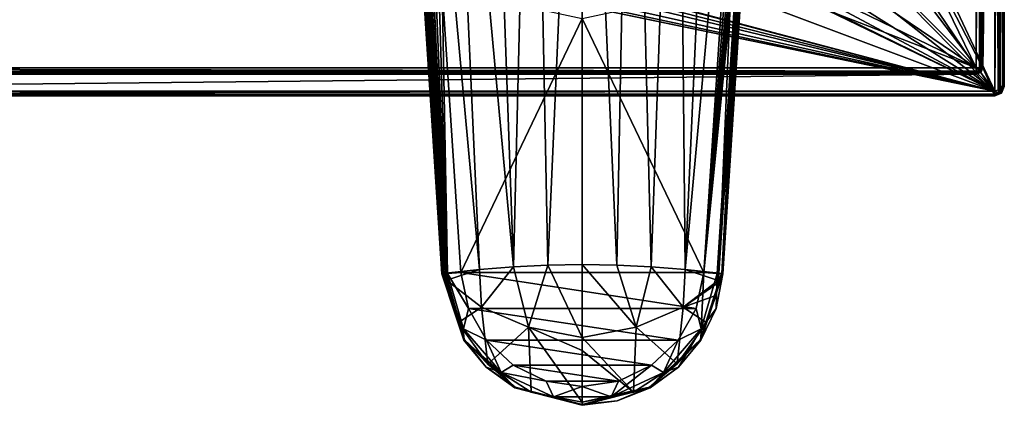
# Model space of a CAD drawing. Header units: millimetres. Extents: x -110 to 100, y -43 to 80.
# Tile 234 of 256: x -6 to 100, y -43 to -2. Entities that reach past the tile are written whole.
import ezdxf

# ---------------------------------------------------------------- set-up
doc = ezdxf.new("R2010")
doc.units = ezdxf.units.MM
doc.header["$LTSCALE"] = 65.185185
for name, color, linetype in [('327', 7, 'CONTINUOUS'), ('328', 7, 'CONTINUOUS'), ('330', 7, 'CONTINUOUS'), ('331', 7, 'CONTINUOUS'), ('337', 7, 'CONTINUOUS'), ('339', 7, 'CONTINUOUS'), ('340', 7, 'CONTINUOUS'), ('342', 7, 'CONTINUOUS'), ('346', 7, 'CONTINUOUS'), ('352', 7, 'CONTINUOUS'), ('353', 7, 'CONTINUOUS'), ('355', 7, 'CONTINUOUS'), ('360', 7, 'CONTINUOUS'), ('361', 7, 'CONTINUOUS'), ('362', 7, 'CONTINUOUS'), ('391', 7, 'CONTINUOUS'), ('392', 7, 'CONTINUOUS'), ('393', 7, 'CONTINUOUS'), ('401', 7, 'CONTINUOUS'), ('402', 7, 'CONTINUOUS'), ('403', 7, 'CONTINUOUS'), ('6033', 7, 'CONTINUOUS'), ('6034', 7, 'CONTINUOUS'), ('6035', 7, 'CONTINUOUS'), ('6036', 7, 'CONTINUOUS'), ('6037', 7, 'CONTINUOUS'), ('6038', 7, 'CONTINUOUS'), ('6039', 7, 'CONTINUOUS'), ('6040', 7, 'CONTINUOUS'), ('6041', 7, 'CONTINUOUS'), ('6042', 7, 'CONTINUOUS'), ('6051', 7, 'CONTINUOUS'), ('6052', 7, 'CONTINUOUS'), ('6053', 7, 'CONTINUOUS'), ('6054', 7, 'CONTINUOUS'), ('6055', 7, 'CONTINUOUS'), ('6056', 7, 'CONTINUOUS')]:
    doc.layers.add(name, color=color, linetype=linetype)

msp = doc.modelspace()

# ---------------------------------------------------------------- linework, layer by layer
at = {"layer": '327', "linetype": 'CONTINUOUS'}
for points in [[(98.5, 79.3, 80.05), (98.5, -10.3, 80.05), (97.2, -7.5, 80.05), (98.5, 79.3, 80.05)], [(97.2, 76.5, 80.05), (98.5, 79.3, 80.05), (97.2, -7.5, 80.05), (97.2, 76.5, 80.05)], [(99.07, 79.07, 80.05), (98.5, -10.3, 80.05), (98.5, 79.3, 80.05), (99.07, 79.07, 80.05)], [(99.07, -10.07, 80.05), (98.5, -10.3, 80.05), (99.07, 79.07, 80.05), (99.07, -10.07, 80.05)], [(99.3, 78.5, 80.05), (99.07, -10.07, 80.05), (99.07, 79.07, 80.05), (99.3, 78.5, 80.05)], [(99.3, -9.5, 80.05), (99.07, -10.07, 80.05), (99.3, 78.5, 80.05), (99.3, -9.5, 80.05)], [(98.5, -10.3, 80.05), (-109.5, -10.3, 80.05), (96.5, -8.2, 80.05), (98.5, -10.3, 80.05)], [(96.5, -8.2, 80.05), (-109.5, -10.3, 80.05), (-107.5, -8.2, 80.05), (96.5, -8.2, 80.05)], [(96.99, -7.99, 80.05), (98.5, -10.3, 80.05), (96.5, -8.2, 80.05), (96.99, -7.99, 80.05)], [(97.2, -7.5, 80.05), (98.5, -10.3, 80.05), (96.99, -7.99, 80.05), (97.2, -7.5, 80.05)]]:
    msp.add_3dface(points, dxfattribs=at)
at = {"layer": '328', "linetype": 'CONTINUOUS'}
for points in [[(98.5, -10, 87.05), (98.5, 79, 87.05), (72.65, 44.96, 87.05), (98.5, -10, 87.05)], [(98.5, 79, 87.05), (98.5, -10, 87.05), (98.85, -9.85, 87.05), (98.5, 79, 87.05)], [(98.85, 78.85, 87.05), (98.5, 79, 87.05), (98.85, -9.85, 87.05), (98.85, 78.85, 87.05)], [(99, 78.5, 87.05), (98.85, 78.85, 87.05), (99, -9.5, 87.05), (99, 78.5, 87.05)], [(99, -9.5, 87.05), (98.85, 78.85, 87.05), (98.85, -9.85, 87.05), (99, -9.5, 87.05)], [(75.45, 34.5, 87.05), (98.5, -10, 87.05), (72.65, 44.96, 87.05), (75.45, 34.5, 87.05)], [(98.5, -10, 87.05), (44.02, 16.36, 87.05), (-45.5, 44, 87.05), (98.5, -10, 87.05)], [(-45.5, 28.13, 87.05), (98.5, -10, 87.05), (-45.5, 44, 87.05), (-45.5, 28.13, 87.05)], [(72.65, 24.04, 87.05), (98.5, -10, 87.05), (75.45, 34.5, 87.05), (72.65, 24.04, 87.05)], [(-109.5, -10, 87.05), (98.5, -10, 87.05), (-85.26, 28.03, 87.05), (-109.5, -10, 87.05)], [(98.5, -10, 87.05), (-85, 28, 87.05), (-85.26, 28.03, 87.05), (98.5, -10, 87.05)], [(-85, 28, 87.05), (98.5, -10, 87.05), (-65.5, 25, 87.05), (-85, 28, 87.05)], [(-61.51, 25.93, 87.05), (98.5, -10, 87.05), (-57.2, 27.48, 87.05), (-61.51, 25.93, 87.05)], [(-57.2, 27.48, 87.05), (98.5, -10, 87.05), (-52.65, 28, 87.05), (-57.2, 27.48, 87.05)], [(-52.65, 28, 87.05), (98.5, -10, 87.05), (-46, 28, 87.05), (-52.65, 28, 87.05)], [(-46, 28, 87.05), (98.5, -10, 87.05), (-45.74, 28.03, 87.05), (-46, 28, 87.05)], [(-45.74, 28.03, 87.05), (98.5, -10, 87.05), (-45.5, 28.13, 87.05), (-45.74, 28.03, 87.05)], [(-65.5, 25, 87.05), (98.5, -10, 87.05), (-61.51, 25.93, 87.05), (-65.5, 25, 87.05)], [(69.32, 19.69, 87.05), (98.5, -10, 87.05), (72.65, 24.04, 87.05), (69.32, 19.69, 87.05)], [(64.98, 16.36, 87.05), (98.5, -10, 87.05), (69.32, 19.69, 87.05), (64.98, 16.36, 87.05)], [(44.02, 16.36, 87.05), (98.5, -10, 87.05), (49.07, 14.26, 87.05), (44.02, 16.36, 87.05)], [(59.93, 14.26, 87.05), (98.5, -10, 87.05), (64.98, 16.36, 87.05), (59.93, 14.26, 87.05)], [(49.07, 14.26, 87.05), (98.5, -10, 87.05), (54.5, 13.55, 87.05), (49.07, 14.26, 87.05)], [(54.5, 13.55, 87.05), (98.5, -10, 87.05), (59.93, 14.26, 87.05), (54.5, 13.55, 87.05)]]:
    msp.add_3dface(points, dxfattribs=at)
at = {"layer": '330', "linetype": 'CONTINUOUS'}
for points in [[(-109.5, -10.5, 80.25), (98.5, -10.5, 80.25), (-109.5, -10.5, 86.55), (-109.5, -10.5, 80.25)], [(-109.5, -10.5, 86.55), (98.5, -10.5, 80.25), (98.5, -10.5, 86.55), (-109.5, -10.5, 86.55)]]:
    msp.add_3dface(points, dxfattribs=at)
at = {"layer": '331', "linetype": 'CONTINUOUS'}
for points in [[(99.5, -9.5, 80.25), (99.5, 78.5, 80.25), (99.5, -9.5, 86.55), (99.5, -9.5, 80.25)], [(99.5, -9.5, 86.55), (99.5, 78.5, 80.25), (99.5, 78.5, 86.55), (99.5, -9.5, 86.55)]]:
    msp.add_3dface(points, dxfattribs=at)
at = {"layer": '337', "linetype": 'CONTINUOUS'}
for points in [[(96.5, 76.5, 84.55), (96.5, -7.5, 84.55), (79.33, 27.87, 84.55), (96.5, 76.5, 84.55)], [(16.42, 34.52, 84.55), (-107.5, -7.5, 84.55), (16.42, 34.61, 84.55), (16.42, 34.52, 84.55)], [(16.42, 34.61, 84.55), (-107.5, -7.5, 84.55), (-39.78, 16.17, 84.55), (16.42, 34.61, 84.55)], [(16.43, 34.43, 84.55), (-107.5, -7.5, 84.55), (16.42, 34.52, 84.55), (16.43, 34.43, 84.55)], [(16.44, 34.35, 84.55), (-107.5, -7.5, 84.55), (16.43, 34.43, 84.55), (16.44, 34.35, 84.55)], [(16.46, 34.26, 84.55), (-107.5, -7.5, 84.55), (16.44, 34.35, 84.55), (16.46, 34.26, 84.55)], [(16.48, 34.19, 84.55), (-107.5, -7.5, 84.55), (16.46, 34.26, 84.55), (16.48, 34.19, 84.55)], [(16.5, 32.51, 84.55), (-107.5, -7.5, 84.55), (16.48, 34.19, 84.55), (16.5, 32.51, 84.55)], [(16.5, 32.01, 84.55), (-107.5, -7.5, 84.55), (16.5, 32.51, 84.55), (16.5, 32.01, 84.55)], [(16.5, 29.99, 84.55), (-107.5, -7.5, 84.55), (16.5, 32.01, 84.55), (16.5, 29.99, 84.55)], [(16.5, 29.49, 84.55), (-107.5, -7.5, 84.55), (16.5, 29.99, 84.55), (16.5, 29.49, 84.55)], [(16.5, 27.46, 84.55), (-107.5, -7.5, 84.55), (16.5, 29.49, 84.55), (16.5, 27.46, 84.55)], [(-107.5, -7.5, 84.55), (16.5, 27.46, 84.55), (16.5, 26.96, 84.55), (-107.5, -7.5, 84.55)], [(79.33, 27.87, 84.55), (96.5, -7.5, 84.55), (76.77, 21.67, 84.55), (79.33, 27.87, 84.55)], [(16.5, 25.61, 84.55), (-107.5, -7.5, 84.55), (16.5, 26.96, 84.55), (16.5, 25.61, 84.55)], [(16.5, 25.11, 84.55), (-107.5, -7.5, 84.55), (16.5, 25.61, 84.55), (16.5, 25.11, 84.55)], [(16.5, 23.42, 84.55), (-107.5, -7.5, 84.55), (16.5, 25.11, 84.55), (16.5, 23.42, 84.55)], [(16.5, 22.92, 84.55), (-107.5, -7.5, 84.55), (16.5, 23.42, 84.55), (16.5, 22.92, 84.55)], [(20.42, 22.21, 84.55), (-107.5, -7.5, 84.55), (20.42, 22.92, 84.55), (20.42, 22.21, 84.55)], [(20.42, 22.92, 84.55), (-107.5, -7.5, 84.55), (16.5, 22.92, 84.55), (20.42, 22.92, 84.55)], [(32.23, 21.67, 84.55), (-107.5, -7.5, 84.55), (20.82, 22.21, 84.55), (32.23, 21.67, 84.55)], [(20.82, 22.21, 84.55), (-107.5, -7.5, 84.55), (20.42, 22.21, 84.55), (20.82, 22.21, 84.55)], [(36.32, 16.34, 84.55), (-107.5, -7.5, 84.55), (32.23, 21.67, 84.55), (36.32, 16.34, 84.55)], [(76.77, 21.67, 84.55), (96.5, -7.5, 84.55), (72.68, 16.34, 84.55), (76.77, 21.67, 84.55)], [(41.64, 12.25, 84.55), (-107.5, -7.5, 84.55), (36.32, 16.34, 84.55), (41.64, 12.25, 84.55)], [(72.68, 16.34, 84.55), (96.5, -7.5, 84.55), (67.36, 12.25, 84.55), (72.68, 16.34, 84.55)], [(47.84, 9.68, 84.55), (-107.5, -7.5, 84.55), (41.64, 12.25, 84.55), (47.84, 9.68, 84.55)], [(67.36, 12.25, 84.55), (96.5, -7.5, 84.55), (61.16, 9.68, 84.55), (67.36, 12.25, 84.55)], [(54.5, 8.8, 84.55), (-107.5, -7.5, 84.55), (47.84, 9.68, 84.55), (54.5, 8.8, 84.55)], [(61.16, 9.68, 84.55), (96.5, -7.5, 84.55), (54.5, 8.8, 84.55), (61.16, 9.68, 84.55)], [(96.5, -7.5, 84.55), (-107.5, -7.5, 84.55), (54.5, 8.8, 84.55), (96.5, -7.5, 84.55)]]:
    msp.add_3dface(points, dxfattribs=at)
at = {"layer": '339', "linetype": 'CONTINUOUS'}
for points in [[(96.5, -8, 84.05), (96.5, -8, 80.25), (-107.5, -8, 80.25), (96.5, -8, 84.05)], [(-107.5, -8, 84.05), (96.5, -8, 84.05), (-107.5, -8, 80.25), (-107.5, -8, 84.05)]]:
    msp.add_3dface(points, dxfattribs=at)
at = {"layer": '340', "linetype": 'CONTINUOUS'}
for points in [[(97, 76.5, 84.05), (97, 76.5, 80.25), (97, -7.5, 80.25), (97, 76.5, 84.05)], [(97, -7.5, 84.05), (97, 76.5, 84.05), (97, -7.5, 80.25), (97, -7.5, 84.05)]]:
    msp.add_3dface(points, dxfattribs=at)
at = {"layer": '342', "linetype": 'CONTINUOUS'}
for points in [[(98.5, -10.5, 86.55), (98.5, -10.5, 80.25), (99.21, -10.21, 80.25), (98.5, -10.5, 86.55)], [(98.5, -10.5, 86.55), (99.21, -10.21, 80.25), (99.21, -10.21, 86.55), (98.5, -10.5, 86.55)], [(99.5, -9.5, 80.25), (99.5, -9.5, 86.55), (99.21, -10.21, 86.55), (99.5, -9.5, 80.25)], [(99.21, -10.21, 80.25), (99.5, -9.5, 80.25), (99.21, -10.21, 86.55), (99.21, -10.21, 80.25)]]:
    msp.add_3dface(points, dxfattribs=at)
at = {"layer": '346', "linetype": 'CONTINUOUS'}
for points in [[(98.5, -10, 87.05), (-109.5, -10, 87.05), (-109.5, -10.35, 86.9), (98.5, -10, 87.05)], [(98.5, -10.35, 86.9), (98.5, -10, 87.05), (-109.5, -10.35, 86.9), (98.5, -10.35, 86.9)], [(-109.5, -10.5, 86.55), (98.5, -10.5, 86.55), (98.5, -10.35, 86.9), (-109.5, -10.5, 86.55)], [(-109.5, -10.5, 86.55), (98.5, -10.35, 86.9), (-109.5, -10.35, 86.9), (-109.5, -10.5, 86.55)]]:
    msp.add_3dface(points, dxfattribs=at)
at = {"layer": '352', "linetype": 'CONTINUOUS'}
for points in [[(99, 78.5, 87.05), (99, -9.5, 87.05), (99.35, -9.5, 86.9), (99, 78.5, 87.05)], [(99.35, 78.5, 86.9), (99, 78.5, 87.05), (99.35, -9.5, 86.9), (99.35, 78.5, 86.9)], [(99.5, -9.5, 86.55), (99.5, 78.5, 86.55), (99.35, 78.5, 86.9), (99.5, -9.5, 86.55)], [(99.5, -9.5, 86.55), (99.35, 78.5, 86.9), (99.35, -9.5, 86.9), (99.5, -9.5, 86.55)]]:
    msp.add_3dface(points, dxfattribs=at)
at = {"layer": '353', "linetype": 'CONTINUOUS'}
for points in [[(98.85, -9.85, 87.05), (98.5, -10, 87.05), (98.93, -10.24, 86.9), (98.85, -9.85, 87.05)], [(98.5, -10, 87.05), (98.5, -10.35, 86.9), (98.93, -10.24, 86.9), (98.5, -10, 87.05)], [(98.5, -10.5, 86.55), (99.21, -10.21, 86.55), (98.5, -10.35, 86.9), (98.5, -10.5, 86.55)], [(98.5, -10.35, 86.9), (99.21, -10.21, 86.55), (98.93, -10.24, 86.9), (98.5, -10.35, 86.9)], [(99, -9.5, 87.05), (98.85, -9.85, 87.05), (99.35, -9.5, 86.9), (99, -9.5, 87.05)], [(99.35, -9.5, 86.9), (98.85, -9.85, 87.05), (99.24, -9.93, 86.9), (99.35, -9.5, 86.9)], [(99.24, -9.93, 86.9), (98.85, -9.85, 87.05), (98.93, -10.24, 86.9), (99.24, -9.93, 86.9)], [(99.21, -10.21, 86.55), (99.24, -9.93, 86.9), (98.93, -10.24, 86.9), (99.21, -10.21, 86.55)], [(99.21, -10.21, 86.55), (99.5, -9.5, 86.55), (99.24, -9.93, 86.9), (99.21, -10.21, 86.55)], [(99.5, -9.5, 86.55), (99.35, -9.5, 86.9), (99.24, -9.93, 86.9), (99.5, -9.5, 86.55)]]:
    msp.add_3dface(points, dxfattribs=at)
at = {"layer": '355', "linetype": 'CONTINUOUS'}
for points in [[(96.5, -8, 80.25), (96.5, -8, 84.05), (96.85, -7.85, 84.05), (96.5, -8, 80.25)], [(96.5, -8, 80.25), (96.85, -7.85, 84.05), (96.85, -7.85, 80.25), (96.5, -8, 80.25)], [(97, -7.5, 84.05), (97, -7.5, 80.25), (96.85, -7.85, 80.25), (97, -7.5, 84.05)], [(96.85, -7.85, 84.05), (97, -7.5, 84.05), (96.85, -7.85, 80.25), (96.85, -7.85, 84.05)]]:
    msp.add_3dface(points, dxfattribs=at)
at = {"layer": '360', "linetype": 'CONTINUOUS'}
for points in [[(96.5, -7.5, 84.55), (96.5, 76.5, 84.55), (96.85, 76.5, 84.4), (96.5, -7.5, 84.55)], [(96.5, -7.5, 84.55), (96.85, 76.5, 84.4), (96.85, -7.5, 84.4), (96.5, -7.5, 84.55)], [(96.85, 76.5, 84.4), (96.9, 76.5, 84.35), (96.85, -7.5, 84.4), (96.85, 76.5, 84.4)], [(96.85, -7.5, 84.4), (96.9, 76.5, 84.35), (96.9, -7.5, 84.35), (96.85, -7.5, 84.4)], [(97, 76.5, 84.05), (97, -7.5, 84.05), (96.9, -7.5, 84.35), (97, 76.5, 84.05)], [(96.9, 76.5, 84.35), (97, 76.5, 84.05), (96.9, -7.5, 84.35), (96.9, 76.5, 84.35)]]:
    msp.add_3dface(points, dxfattribs=at)
at = {"layer": '361', "linetype": 'CONTINUOUS'}
for points in [[(96.5, -7.5, 84.55), (96.85, -7.5, 84.4), (96.75, -7.75, 84.4), (96.5, -7.5, 84.55)], [(96.5, -7.5, 84.55), (96.75, -7.75, 84.4), (96.5, -7.9, 84.35), (96.5, -7.5, 84.55)], [(96.5, -7.5, 84.55), (96.5, -7.9, 84.35), (96.5, -7.85, 84.4), (96.5, -7.5, 84.55)], [(96.85, -7.85, 84.05), (96.5, -8, 84.05), (96.75, -7.75, 84.4), (96.85, -7.85, 84.05)], [(96.75, -7.75, 84.4), (96.5, -8, 84.05), (96.5, -7.9, 84.35), (96.75, -7.75, 84.4)], [(96.9, -7.5, 84.35), (96.85, -7.85, 84.05), (96.75, -7.75, 84.4), (96.9, -7.5, 84.35)], [(96.85, -7.5, 84.4), (96.9, -7.5, 84.35), (96.75, -7.75, 84.4), (96.85, -7.5, 84.4)], [(97, -7.5, 84.05), (96.85, -7.85, 84.05), (96.9, -7.5, 84.35), (97, -7.5, 84.05)]]:
    msp.add_3dface(points, dxfattribs=at)
at = {"layer": '362', "linetype": 'CONTINUOUS'}
for points in [[(-107.5, -7.5, 84.55), (96.5, -7.5, 84.55), (96.5, -7.85, 84.4), (-107.5, -7.5, 84.55)], [(-107.5, -7.5, 84.55), (96.5, -7.85, 84.4), (-107.5, -7.85, 84.4), (-107.5, -7.5, 84.55)], [(96.5, -7.85, 84.4), (96.5, -7.9, 84.35), (-107.5, -7.85, 84.4), (96.5, -7.85, 84.4)], [(-107.5, -7.85, 84.4), (96.5, -7.9, 84.35), (-107.5, -7.9, 84.35), (-107.5, -7.85, 84.4)], [(96.5, -8, 84.05), (-107.5, -8, 84.05), (-107.5, -7.9, 84.35), (96.5, -8, 84.05)], [(96.5, -7.9, 84.35), (96.5, -8, 84.05), (-107.5, -7.9, 84.35), (96.5, -7.9, 84.35)]]:
    msp.add_3dface(points, dxfattribs=at)
at = {"layer": '391', "linetype": 'CONTINUOUS'}
for points in [[(-109.5, -10.3, 80.05), (98.5, -10.3, 80.05), (98.5, -10.44, 80.11), (-109.5, -10.3, 80.05)], [(-109.5, -10.44, 80.11), (-109.5, -10.3, 80.05), (98.5, -10.44, 80.11), (-109.5, -10.44, 80.11)], [(98.5, -10.5, 80.25), (-109.5, -10.5, 80.25), (-109.5, -10.44, 80.11), (98.5, -10.5, 80.25)], [(98.5, -10.5, 80.25), (-109.5, -10.44, 80.11), (98.5, -10.44, 80.11), (98.5, -10.5, 80.25)]]:
    msp.add_3dface(points, dxfattribs=at)
at = {"layer": '392', "linetype": 'CONTINUOUS'}
for points in [[(98.5, -10.3, 80.05), (99.07, -10.07, 80.05), (98.5, -10.44, 80.11), (98.5, -10.3, 80.05)], [(98.5, -10.5, 80.25), (99.07, -10.07, 80.05), (99.21, -10.21, 80.25), (98.5, -10.5, 80.25)], [(99.07, -10.07, 80.05), (98.5, -10.5, 80.25), (98.5, -10.44, 80.11), (99.07, -10.07, 80.05)], [(99.07, -10.07, 80.05), (99.3, -9.5, 80.05), (99.21, -10.21, 80.25), (99.07, -10.07, 80.05)], [(99.21, -10.21, 80.25), (99.3, -9.5, 80.05), (99.44, -9.5, 80.11), (99.21, -10.21, 80.25)], [(99.5, -9.5, 80.25), (99.21, -10.21, 80.25), (99.44, -9.5, 80.11), (99.5, -9.5, 80.25)]]:
    msp.add_3dface(points, dxfattribs=at)
at = {"layer": '393', "linetype": 'CONTINUOUS'}
for points in [[(99.3, -9.5, 80.05), (99.3, 78.5, 80.05), (99.44, 78.5, 80.11), (99.3, -9.5, 80.05)], [(99.44, -9.5, 80.11), (99.3, -9.5, 80.05), (99.44, 78.5, 80.11), (99.44, -9.5, 80.11)], [(99.5, 78.5, 80.25), (99.5, -9.5, 80.25), (99.44, -9.5, 80.11), (99.5, 78.5, 80.25)], [(99.5, 78.5, 80.25), (99.44, -9.5, 80.11), (99.44, 78.5, 80.11), (99.5, 78.5, 80.25)]]:
    msp.add_3dface(points, dxfattribs=at)
at = {"layer": '401', "linetype": 'CONTINUOUS'}
for points in [[(-107.5, -8, 80.25), (96.5, -8, 80.25), (96.5, -8.06, 80.11), (-107.5, -8, 80.25)], [(-107.5, -8.06, 80.11), (-107.5, -8, 80.25), (96.5, -8.06, 80.11), (-107.5, -8.06, 80.11)], [(96.5, -8.2, 80.05), (-107.5, -8.2, 80.05), (-107.5, -8.06, 80.11), (96.5, -8.2, 80.05)], [(96.5, -8.2, 80.05), (-107.5, -8.06, 80.11), (96.5, -8.06, 80.11), (96.5, -8.2, 80.05)]]:
    msp.add_3dface(points, dxfattribs=at)
at = {"layer": '402', "linetype": 'CONTINUOUS'}
for points in [[(96.99, -7.99, 80.05), (96.5, -8.2, 80.05), (96.85, -7.85, 80.25), (96.99, -7.99, 80.05)], [(96.85, -7.85, 80.25), (96.5, -8.2, 80.05), (96.5, -8.06, 80.11), (96.85, -7.85, 80.25)], [(96.5, -8, 80.25), (96.85, -7.85, 80.25), (96.5, -8.06, 80.11), (96.5, -8, 80.25)], [(97, -7.5, 80.25), (96.99, -7.99, 80.05), (96.85, -7.85, 80.25), (97, -7.5, 80.25)], [(97.2, -7.5, 80.05), (96.99, -7.99, 80.05), (97.06, -7.5, 80.11), (97.2, -7.5, 80.05)], [(96.99, -7.99, 80.05), (97, -7.5, 80.25), (97.06, -7.5, 80.11), (96.99, -7.99, 80.05)]]:
    msp.add_3dface(points, dxfattribs=at)
at = {"layer": '403', "linetype": 'CONTINUOUS'}
for points in [[(97, -7.5, 80.25), (97, 76.5, 80.25), (97.06, 76.5, 80.11), (97, -7.5, 80.25)], [(97.06, -7.5, 80.11), (97, -7.5, 80.25), (97.06, 76.5, 80.11), (97.06, -7.5, 80.11)], [(97.2, 76.5, 80.05), (97.2, -7.5, 80.05), (97.06, -7.5, 80.11), (97.2, 76.5, 80.05)], [(97.2, 76.5, 80.05), (97.06, -7.5, 80.11), (97.06, 76.5, 80.11), (97.2, 76.5, 80.05)]]:
    msp.add_3dface(points, dxfattribs=at)
at = {"layer": '6033', "linetype": 'CONTINUOUS'}
for points in [[(36.18, 21.9, 127.63), (36.18, 21.89, 127.55), (37.82, -3.18, 127.63), (36.18, 21.9, 127.63)], [(36.18, 21.89, 127.55), (37.89, -4.27, 127.55), (37.82, -3.18, 127.63), (36.18, 21.89, 127.55)], [(37.82, -3.18, 127.63), (37.89, -4.27, 127.55), (39.53, -29.45, 127.64), (37.82, -3.18, 127.63)], [(37.89, -4.27, 127.55), (39.53, -29.48, 127.55), (39.53, -29.45, 127.64), (37.89, -4.27, 127.55)], [(39.53, -29.45, 127.64), (39.53, -29.48, 127.55), (39.53, -29.46, 127.64), (39.53, -29.45, 127.64)], [(39.53, -29.48, 127.55), (39.53, -29.48, 127.64), (39.53, -29.46, 127.64), (39.53, -29.48, 127.55)]]:
    msp.add_3dface(points, dxfattribs=at)
at = {"layer": '6034', "linetype": 'CONTINUOUS'}
for points in [[(39.53, -29.48, 127.64), (39.53, -29.48, 127.55), (41.85, -36.56, 127.55), (39.53, -29.48, 127.64)], [(39.53, -29.48, 127.64), (41.85, -36.56, 127.55), (41.85, -36.56, 127.67), (39.53, -29.48, 127.64)], [(69.47, -29.48, 127.55), (69.47, -29.48, 127.64), (67.15, -36.56, 127.67), (69.47, -29.48, 127.55)], [(68.76, -33.17, 127.55), (69.47, -29.48, 127.55), (67.15, -36.56, 127.67), (68.76, -33.17, 127.55)], [(67.15, -36.56, 127.55), (68.76, -33.17, 127.55), (67.15, -36.56, 127.67), (67.15, -36.56, 127.55)], [(41.85, -36.56, 127.55), (44.25, -39.45, 127.55), (41.85, -36.56, 127.67), (41.85, -36.56, 127.55)], [(41.85, -36.56, 127.67), (44.25, -39.45, 127.55), (44.25, -39.45, 127.68), (41.85, -36.56, 127.67)], [(64.75, -39.45, 127.55), (67.15, -36.56, 127.55), (61.72, -41.65, 127.69), (64.75, -39.45, 127.55)], [(61.72, -41.65, 127.69), (67.15, -36.56, 127.55), (67.15, -36.56, 127.67), (61.72, -41.65, 127.69)], [(44.25, -39.45, 127.55), (47.29, -41.65, 127.55), (44.25, -39.45, 127.68), (44.25, -39.45, 127.55)], [(44.25, -39.45, 127.68), (47.29, -41.65, 127.55), (47.29, -41.65, 127.69), (44.25, -39.45, 127.68)], [(61.71, -41.65, 127.55), (64.75, -39.45, 127.55), (61.72, -41.65, 127.69), (61.71, -41.65, 127.55)], [(47.29, -41.65, 127.55), (54.5, -43.5, 127.55), (47.29, -41.65, 127.69), (47.29, -41.65, 127.55)], [(47.29, -41.65, 127.69), (54.5, -43.5, 127.55), (54.5, -43.5, 127.7), (47.29, -41.65, 127.69)], [(54.5, -43.5, 127.55), (61.71, -41.65, 127.55), (58.23, -43.03, 127.69), (54.5, -43.5, 127.55)], [(58.23, -43.03, 127.69), (61.71, -41.65, 127.55), (61.72, -41.65, 127.69), (58.23, -43.03, 127.69)], [(54.5, -43.5, 127.7), (54.5, -43.5, 127.55), (58.23, -43.03, 127.69), (54.5, -43.5, 127.7)]]:
    msp.add_3dface(points, dxfattribs=at)
at = {"layer": '6035', "linetype": 'CONTINUOUS'}
for points in [[(71.16, -3.54, 127.55), (72.82, 21.89, 127.55), (71.19, -3.14, 127.63), (71.16, -3.54, 127.55)], [(72.82, 21.89, 127.55), (72.82, 21.9, 127.63), (71.19, -3.14, 127.63), (72.82, 21.89, 127.55)], [(69.47, -29.45, 127.64), (71.16, -3.54, 127.55), (71.19, -3.14, 127.63), (69.47, -29.45, 127.64)], [(69.47, -29.48, 127.64), (69.47, -29.48, 127.55), (71.16, -3.54, 127.55), (69.47, -29.48, 127.64)], [(69.47, -29.48, 127.64), (71.16, -3.54, 127.55), (69.47, -29.46, 127.64), (69.47, -29.48, 127.64)], [(69.47, -29.46, 127.64), (71.16, -3.54, 127.55), (69.47, -29.45, 127.64), (69.47, -29.46, 127.64)]]:
    msp.add_3dface(points, dxfattribs=at)
at = {"layer": '6036', "linetype": 'CONTINUOUS'}
for points in [[(39.55, 1, 125.55), (54.5, -2.25, 125.55), (41.53, -29.35, 125.55), (39.55, 1, 125.55)], [(54.5, -2.25, 125.55), (69.45, 1, 125.55), (67.47, -29.35, 125.55), (54.5, -2.25, 125.55)], [(41.53, -29.35, 125.55), (54.5, -2.25, 125.55), (67.47, -29.35, 125.55), (41.53, -29.35, 125.55)], [(42.36, -33.16, 125.55), (41.53, -29.35, 125.55), (66.64, -33.16, 125.55), (42.36, -33.16, 125.55)], [(66.64, -33.16, 125.55), (41.53, -29.35, 125.55), (67.47, -29.35, 125.55), (66.64, -33.16, 125.55)], [(44.29, -36.55, 125.55), (42.36, -33.16, 125.55), (64.71, -36.55, 125.55), (44.29, -36.55, 125.55)], [(64.71, -36.55, 125.55), (42.36, -33.16, 125.55), (66.64, -33.16, 125.55), (64.71, -36.55, 125.55)], [(47.14, -39.21, 125.55), (44.29, -36.55, 125.55), (61.86, -39.21, 125.55), (47.14, -39.21, 125.55)], [(61.86, -39.21, 125.55), (44.29, -36.55, 125.55), (64.71, -36.55, 125.55), (61.86, -39.21, 125.55)], [(50.65, -40.92, 125.55), (47.14, -39.21, 125.55), (58.35, -40.92, 125.55), (50.65, -40.92, 125.55)], [(58.35, -40.92, 125.55), (47.14, -39.21, 125.55), (61.86, -39.21, 125.55), (58.35, -40.92, 125.55)], [(54.5, -41.5, 125.55), (50.65, -40.92, 125.55), (58.35, -40.92, 125.55), (54.5, -41.5, 125.55)]]:
    msp.add_3dface(points, dxfattribs=at)
at = {"layer": '6037', "linetype": 'CONTINUOUS'}
for points in [[(49.2, 54.07, 129.45), (50.83, -28.56, 129.46), (54.48, 54.77, 129.55), (49.2, 54.07, 129.45)], [(50.83, -28.56, 129.46), (54.5, -28.5, 129.55), (54.48, 54.77, 129.55), (50.83, -28.56, 129.46)], [(54.5, -28.5, 129.55), (58.17, -28.56, 129.46), (54.48, 54.77, 129.55), (54.5, -28.5, 129.55)], [(54.48, 54.77, 129.55), (58.17, -28.56, 129.46), (59.77, 54.08, 129.45), (54.48, 54.77, 129.55)], [(44.27, 52.03, 129.17), (47.16, -28.73, 129.19), (49.2, 54.07, 129.45), (44.27, 52.03, 129.17)], [(47.16, -28.73, 129.19), (50.83, -28.56, 129.46), (49.2, 54.07, 129.45), (47.16, -28.73, 129.19)], [(58.17, -28.56, 129.46), (61.84, -28.73, 129.19), (59.77, 54.08, 129.45), (58.17, -28.56, 129.46)], [(59.77, 54.08, 129.45), (61.84, -28.73, 129.19), (64.7, 52.05, 129.17), (59.77, 54.08, 129.45)], [(40.03, 48.77, 128.77), (47.16, -28.73, 129.19), (44.27, 52.03, 129.17), (40.03, 48.77, 128.77)], [(61.84, -28.73, 129.19), (65.48, -29.02, 128.75), (64.7, 52.05, 129.17), (61.84, -28.73, 129.19)], [(64.7, 52.05, 129.17), (65.48, -29.02, 128.75), (68.95, 48.8, 128.77), (64.7, 52.05, 129.17)], [(36.78, 44.53, 128.35), (43.52, -29.02, 128.75), (40.03, 48.77, 128.77), (36.78, 44.53, 128.35)], [(43.52, -29.02, 128.75), (47.16, -28.73, 129.19), (40.03, 48.77, 128.77), (43.52, -29.02, 128.75)], [(68.95, 48.8, 128.77), (65.48, -29.02, 128.75), (72.2, 44.56, 128.35), (68.95, 48.8, 128.77)], [(36.6, 21.93, 128.12), (38.29, -4.1, 128.12), (36.78, 44.53, 128.35), (36.6, 21.93, 128.12)], [(39.93, -29.42, 128.13), (43.52, -29.02, 128.75), (36.78, 44.53, 128.35), (39.93, -29.42, 128.13)], [(39.93, -29.42, 128.13), (36.78, 44.53, 128.35), (38.29, -4.1, 128.12), (39.93, -29.42, 128.13)], [(65.48, -29.02, 128.75), (69.07, -29.42, 128.13), (72.2, 44.56, 128.35), (65.48, -29.02, 128.75)], [(69.07, -29.42, 128.13), (70.71, -4.09, 128.12), (72.2, 44.56, 128.35), (69.07, -29.42, 128.13)], [(70.71, -4.09, 128.12), (72.4, 21.93, 128.12), (72.2, 44.56, 128.35), (70.71, -4.09, 128.12)]]:
    msp.add_3dface(points, dxfattribs=at)
at = {"layer": '6038', "linetype": 'CONTINUOUS'}
for points in [[(58.17, -28.56, 129.46), (54.5, -28.5, 129.55), (60.23, -35.16, 129.24), (58.17, -28.56, 129.46)], [(60.23, -35.16, 129.24), (54.5, -28.5, 129.55), (54.5, -36.27, 129.43), (60.23, -35.16, 129.24)], [(61.84, -28.73, 129.19), (58.17, -28.56, 129.46), (60.23, -35.16, 129.24), (61.84, -28.73, 129.19)], [(65.24, -33.03, 128.72), (61.84, -28.73, 129.19), (60.23, -35.16, 129.24), (65.24, -33.03, 128.72)], [(65.48, -29.02, 128.75), (61.84, -28.73, 129.19), (65.24, -33.03, 128.72), (65.48, -29.02, 128.75)], [(69, -30.19, 128.13), (65.48, -29.02, 128.75), (65.24, -33.03, 128.72), (69, -30.19, 128.13)], [(69.07, -29.42, 128.13), (65.48, -29.02, 128.75), (69.07, -29.44, 128.13), (69.07, -29.42, 128.13)], [(69.07, -29.44, 128.13), (65.48, -29.02, 128.75), (69.07, -29.45, 128.13), (69.07, -29.44, 128.13)], [(69.07, -29.45, 128.13), (65.48, -29.02, 128.75), (69, -30.19, 128.13), (69.07, -29.45, 128.13)], [(69, -30.19, 128.13), (65.24, -33.03, 128.72), (68.97, -30.43, 128.13), (69, -30.19, 128.13)], [(68.97, -30.43, 128.13), (65.24, -33.03, 128.72), (68.73, -31.78, 128.14), (68.97, -30.43, 128.13)], [(68.73, -31.78, 128.14), (65.24, -33.03, 128.72), (67.74, -34.69, 128.15), (68.73, -31.78, 128.14)], [(65.24, -33.03, 128.72), (60.23, -35.16, 129.24), (64.61, -39.09, 128.16), (65.24, -33.03, 128.72)], [(67.74, -34.69, 128.15), (65.24, -33.03, 128.72), (64.61, -39.09, 128.16), (67.74, -34.69, 128.15)], [(60.23, -35.16, 129.24), (54.5, -36.27, 129.43), (59.95, -42.11, 128.17), (60.23, -35.16, 129.24)], [(64.61, -39.09, 128.16), (60.23, -35.16, 129.24), (59.95, -42.11, 128.17), (64.61, -39.09, 128.16)], [(59.95, -42.11, 128.17), (54.5, -36.27, 129.43), (54.5, -37.66, 129.32), (59.95, -42.11, 128.17)], [(54.5, -43.16, 128.17), (59.95, -42.11, 128.17), (54.5, -37.66, 129.32), (54.5, -43.16, 128.17)]]:
    msp.add_3dface(points, dxfattribs=at)
at = {"layer": '6039', "linetype": 'CONTINUOUS'}
for points in [[(43.52, -29.02, 128.75), (39.93, -29.42, 128.13), (40, -30.17, 128.13), (43.52, -29.02, 128.75)], [(43.52, -29.02, 128.75), (40, -30.17, 128.13), (43.76, -33.03, 128.72), (43.52, -29.02, 128.75)], [(47.16, -28.73, 129.19), (43.52, -29.02, 128.75), (43.76, -33.03, 128.72), (47.16, -28.73, 129.19)], [(47.16, -28.73, 129.19), (43.76, -33.03, 128.72), (48.77, -35.16, 129.24), (47.16, -28.73, 129.19)], [(50.83, -28.56, 129.46), (47.16, -28.73, 129.19), (48.77, -35.16, 129.24), (50.83, -28.56, 129.46)], [(54.5, -36.27, 129.43), (50.83, -28.56, 129.46), (48.77, -35.16, 129.24), (54.5, -36.27, 129.43)], [(54.5, -28.5, 129.55), (50.83, -28.56, 129.46), (54.5, -36.27, 129.43), (54.5, -28.5, 129.55)], [(39.93, -29.42, 128.13), (39.93, -29.44, 128.13), (40, -30.17, 128.13), (39.93, -29.42, 128.13)], [(39.93, -29.45, 128.13), (40, -30.17, 128.13), (39.93, -29.44, 128.13), (39.93, -29.45, 128.13)], [(40.26, -31.76, 128.14), (41.26, -34.7, 128.15), (40, -30.17, 128.13), (40.26, -31.76, 128.14)], [(40, -30.17, 128.13), (41.26, -34.7, 128.15), (43.76, -33.03, 128.72), (40, -30.17, 128.13)], [(40.03, -30.4, 128.13), (40.26, -31.76, 128.14), (40, -30.17, 128.13), (40.03, -30.4, 128.13)], [(41.26, -34.7, 128.15), (44.41, -39.11, 128.16), (43.76, -33.03, 128.72), (41.26, -34.7, 128.15)], [(43.76, -33.03, 128.72), (44.41, -39.11, 128.16), (48.77, -35.16, 129.24), (43.76, -33.03, 128.72)], [(44.41, -39.11, 128.16), (49.06, -42.11, 128.17), (48.77, -35.16, 129.24), (44.41, -39.11, 128.16)], [(54.5, -37.66, 129.32), (54.5, -36.27, 129.43), (48.77, -35.16, 129.24), (54.5, -37.66, 129.32)], [(54.5, -43.16, 128.17), (54.5, -37.66, 129.32), (48.77, -35.16, 129.24), (54.5, -43.16, 128.17)], [(49.06, -42.11, 128.17), (54.5, -43.16, 128.17), (48.77, -35.16, 129.24), (49.06, -42.11, 128.17)]]:
    msp.add_3dface(points, dxfattribs=at)
at = {"layer": '6040', "linetype": 'CONTINUOUS'}
for points in [[(37.89, -4.27, 127.55), (36.18, 21.89, 127.55), (36.19, 21.78, 127.47), (37.89, -4.27, 127.55)], [(39.53, -29.48, 127.55), (37.89, -4.27, 127.55), (36.19, 21.78, 127.47), (39.53, -29.48, 127.55)], [(36.21, 21.58, 127.39), (39.53, -29.48, 127.55), (36.19, 21.78, 127.47), (36.21, 21.58, 127.39)], [(36.23, 21.3, 127.3), (39.53, -29.48, 127.55), (36.21, 21.58, 127.39), (36.23, 21.3, 127.3)], [(36.27, 20.9, 127.21), (39.53, -29.48, 127.55), (36.23, 21.3, 127.3), (36.27, 20.9, 127.21)], [(36.33, 20.33, 127.11), (39.53, -29.48, 127.55), (36.27, 20.9, 127.21), (36.33, 20.33, 127.11)], [(36.42, 19.52, 126.98), (39.53, -29.48, 127.55), (36.33, 20.33, 127.11), (36.42, 19.52, 126.98)], [(36.54, 18.38, 126.83), (39.53, -29.48, 127.55), (36.42, 19.52, 126.98), (36.54, 18.38, 126.83)], [(36.73, 16.76, 126.64), (39.53, -29.48, 127.55), (36.54, 18.38, 126.83), (36.73, 16.76, 126.64)], [(37.02, 14.47, 126.41), (39.53, -29.48, 127.55), (36.73, 16.76, 126.64), (37.02, 14.47, 126.41)], [(37.22, 12.98, 126.27), (39.53, -29.48, 127.55), (37.02, 14.47, 126.41), (37.22, 12.98, 126.27)], [(39.53, -29.48, 127.55), (37.22, 12.98, 126.27), (40.12, -29.44, 126.14), (39.53, -29.48, 127.55)], [(37.22, 12.98, 126.27), (37.49, 11.18, 126.11), (40.12, -29.44, 126.14), (37.22, 12.98, 126.27)], [(37.49, 11.18, 126.11), (37.71, 9.76, 126), (40.12, -29.44, 126.14), (37.49, 11.18, 126.11)], [(37.71, 9.76, 126), (37.99, 8.11, 125.88), (40.12, -29.44, 126.14), (37.71, 9.76, 126)], [(37.99, 8.11, 125.88), (38.34, 6.19, 125.75), (40.12, -29.44, 126.14), (37.99, 8.11, 125.88)], [(38.34, 6.19, 125.75), (38.75, 4.19, 125.64), (40.12, -29.44, 126.14), (38.34, 6.19, 125.75)], [(38.75, 4.19, 125.64), (39.16, 2.46, 125.57), (40.12, -29.44, 126.14), (38.75, 4.19, 125.64)], [(39.16, 2.46, 125.57), (39.55, 1, 125.55), (40.12, -29.44, 126.14), (39.16, 2.46, 125.57)], [(39.55, 1, 125.55), (41.53, -29.35, 125.55), (40.12, -29.44, 126.14), (39.55, 1, 125.55)]]:
    msp.add_3dface(points, dxfattribs=at)
at = {"layer": '6041', "linetype": 'CONTINUOUS'}
for points in [[(41.53, -29.35, 125.55), (42.36, -33.16, 125.55), (40.12, -29.44, 126.14), (41.53, -29.35, 125.55)], [(66.64, -33.16, 125.55), (67.47, -29.35, 125.55), (67.18, -35.35, 126.14), (66.64, -33.16, 125.55)], [(67.18, -35.35, 126.14), (67.47, -29.35, 125.55), (68.88, -29.44, 126.14), (67.18, -35.35, 126.14)], [(39.53, -29.48, 127.55), (40.12, -29.44, 126.14), (41.82, -35.35, 126.14), (39.53, -29.48, 127.55)], [(41.85, -36.56, 127.55), (39.53, -29.48, 127.55), (41.82, -35.35, 126.14), (41.85, -36.56, 127.55)], [(40.12, -29.44, 126.14), (42.36, -33.16, 125.55), (41.82, -35.35, 126.14), (40.12, -29.44, 126.14)], [(68.76, -33.17, 127.55), (67.18, -35.35, 126.14), (68.88, -29.44, 126.14), (68.76, -33.17, 127.55)], [(69.47, -29.48, 127.55), (68.76, -33.17, 127.55), (68.88, -29.44, 126.14), (69.47, -29.48, 127.55)], [(42.36, -33.16, 125.55), (44.29, -36.55, 125.55), (41.82, -35.35, 126.14), (42.36, -33.16, 125.55)], [(64.71, -36.55, 125.55), (66.64, -33.16, 125.55), (67.18, -35.35, 126.14), (64.71, -36.55, 125.55)], [(68.76, -33.17, 127.55), (67.15, -36.56, 127.55), (67.18, -35.35, 126.14), (68.76, -33.17, 127.55)], [(41.85, -36.56, 127.55), (41.82, -35.35, 126.14), (45.83, -40.01, 126.14), (41.85, -36.56, 127.55)], [(41.82, -35.35, 126.14), (44.29, -36.55, 125.55), (45.83, -40.01, 126.14), (41.82, -35.35, 126.14)], [(64.75, -39.45, 127.55), (63.17, -40.01, 126.14), (67.18, -35.35, 126.14), (64.75, -39.45, 127.55)], [(63.17, -40.01, 126.14), (64.71, -36.55, 125.55), (67.18, -35.35, 126.14), (63.17, -40.01, 126.14)], [(67.15, -36.56, 127.55), (64.75, -39.45, 127.55), (67.18, -35.35, 126.14), (67.15, -36.56, 127.55)], [(44.25, -39.45, 127.55), (41.85, -36.56, 127.55), (45.83, -40.01, 126.14), (44.25, -39.45, 127.55)], [(44.29, -36.55, 125.55), (47.14, -39.21, 125.55), (45.83, -40.01, 126.14), (44.29, -36.55, 125.55)], [(61.86, -39.21, 125.55), (64.71, -36.55, 125.55), (63.17, -40.01, 126.14), (61.86, -39.21, 125.55)], [(47.29, -41.65, 127.55), (44.25, -39.45, 127.55), (45.83, -40.01, 126.14), (47.29, -41.65, 127.55)], [(47.14, -39.21, 125.55), (50.65, -40.92, 125.55), (45.83, -40.01, 126.14), (47.14, -39.21, 125.55)], [(58.35, -40.92, 125.55), (61.86, -39.21, 125.55), (57.58, -42.58, 126.14), (58.35, -40.92, 125.55)], [(57.58, -42.58, 126.14), (61.86, -39.21, 125.55), (63.17, -40.01, 126.14), (57.58, -42.58, 126.14)], [(64.75, -39.45, 127.55), (61.71, -41.65, 127.55), (63.17, -40.01, 126.14), (64.75, -39.45, 127.55)], [(47.29, -41.65, 127.55), (45.83, -40.01, 126.14), (51.42, -42.58, 126.14), (47.29, -41.65, 127.55)], [(45.83, -40.01, 126.14), (50.65, -40.92, 125.55), (51.42, -42.58, 126.14), (45.83, -40.01, 126.14)], [(50.65, -40.92, 125.55), (54.5, -41.5, 125.55), (51.42, -42.58, 126.14), (50.65, -40.92, 125.55)], [(54.5, -41.5, 125.55), (58.35, -40.92, 125.55), (57.58, -42.58, 126.14), (54.5, -41.5, 125.55)], [(61.71, -41.65, 127.55), (57.58, -42.58, 126.14), (63.17, -40.01, 126.14), (61.71, -41.65, 127.55)], [(54.5, -43.5, 127.55), (47.29, -41.65, 127.55), (51.42, -42.58, 126.14), (54.5, -43.5, 127.55)], [(51.42, -42.58, 126.14), (54.5, -41.5, 125.55), (57.58, -42.58, 126.14), (51.42, -42.58, 126.14)], [(61.71, -41.65, 127.55), (54.5, -43.5, 127.55), (57.58, -42.58, 126.14), (61.71, -41.65, 127.55)], [(54.5, -43.5, 127.55), (51.42, -42.58, 126.14), (57.58, -42.58, 126.14), (54.5, -43.5, 127.55)]]:
    msp.add_3dface(points, dxfattribs=at)
at = {"layer": '6042', "linetype": 'CONTINUOUS'}
for points in [[(72.82, 21.89, 127.55), (71.16, -3.54, 127.55), (68.88, -29.44, 126.14), (72.82, 21.89, 127.55)], [(72.82, 21.89, 127.55), (68.88, -29.44, 126.14), (72.81, 21.8, 127.48), (72.82, 21.89, 127.55)], [(72.81, 21.8, 127.48), (68.88, -29.44, 126.14), (72.8, 21.69, 127.42), (72.81, 21.8, 127.48)], [(72.8, 21.69, 127.42), (68.88, -29.44, 126.14), (72.79, 21.52, 127.36), (72.8, 21.69, 127.42)], [(72.79, 21.52, 127.36), (68.88, -29.44, 126.14), (72.77, 21.29, 127.3), (72.79, 21.52, 127.36)], [(72.77, 21.29, 127.3), (68.88, -29.44, 126.14), (72.73, 20.97, 127.23), (72.77, 21.29, 127.3)], [(72.73, 20.97, 127.23), (68.88, -29.44, 126.14), (72.69, 20.53, 127.14), (72.73, 20.97, 127.23)], [(72.69, 20.53, 127.14), (68.88, -29.44, 126.14), (72.62, 19.91, 127.04), (72.69, 20.53, 127.14)], [(72.62, 19.91, 127.04), (68.88, -29.44, 126.14), (72.53, 19.05, 126.92), (72.62, 19.91, 127.04)], [(72.53, 19.05, 126.92), (68.88, -29.44, 126.14), (72.4, 17.86, 126.77), (72.53, 19.05, 126.92)], [(72.4, 17.86, 126.77), (68.88, -29.44, 126.14), (72.2, 16.18, 126.58), (72.4, 17.86, 126.77)], [(72.2, 16.18, 126.58), (68.88, -29.44, 126.14), (71.9, 13.85, 126.35), (72.2, 16.18, 126.58)], [(71.9, 13.85, 126.35), (68.88, -29.44, 126.14), (71.69, 12.37, 126.22), (71.9, 13.85, 126.35)], [(71.69, 12.37, 126.22), (68.88, -29.44, 126.14), (71.43, 10.62, 126.07), (71.69, 12.37, 126.22)], [(68.88, -29.44, 126.14), (67.47, -29.35, 125.55), (71.43, 10.62, 126.07), (68.88, -29.44, 126.14)], [(71.43, 10.62, 126.07), (67.47, -29.35, 125.55), (71.21, 9.28, 125.96), (71.43, 10.62, 126.07)], [(71.21, 9.28, 125.96), (67.47, -29.35, 125.55), (70.95, 7.76, 125.85), (71.21, 9.28, 125.96)], [(70.95, 7.76, 125.85), (67.47, -29.35, 125.55), (70.62, 6, 125.74), (70.95, 7.76, 125.85)], [(70.62, 6, 125.74), (67.47, -29.35, 125.55), (70.23, 4.11, 125.63), (70.62, 6, 125.74)], [(70.23, 4.11, 125.63), (67.47, -29.35, 125.55), (69.84, 2.43, 125.57), (70.23, 4.11, 125.63)], [(67.47, -29.35, 125.55), (69.45, 1, 125.55), (69.84, 2.43, 125.57), (67.47, -29.35, 125.55)], [(71.16, -3.54, 127.55), (69.47, -29.48, 127.55), (68.88, -29.44, 126.14), (71.16, -3.54, 127.55)]]:
    msp.add_3dface(points, dxfattribs=at)
at = {"layer": '6051', "linetype": 'CONTINUOUS'}
for points in [[(36.3, 21.91, 127.95), (36.18, 21.9, 127.63), (39.56, -29.45, 127.81), (36.3, 21.91, 127.95)], [(36.18, 21.9, 127.63), (37.82, -3.18, 127.63), (39.56, -29.45, 127.81), (36.18, 21.9, 127.63)], [(38.29, -4.1, 128.12), (36.6, 21.93, 128.12), (36.3, 21.91, 127.95), (38.29, -4.1, 128.12)], [(39.93, -29.42, 128.13), (38.29, -4.1, 128.12), (36.3, 21.91, 127.95), (39.93, -29.42, 128.13)], [(39.93, -29.42, 128.13), (36.3, 21.91, 127.95), (39.77, -29.44, 128.07), (39.93, -29.42, 128.13)], [(39.77, -29.44, 128.07), (36.3, 21.91, 127.95), (39.64, -29.44, 127.96), (39.77, -29.44, 128.07)], [(39.64, -29.44, 127.96), (36.3, 21.91, 127.95), (39.56, -29.45, 127.81), (39.64, -29.44, 127.96)], [(39.53, -29.45, 127.64), (39.56, -29.45, 127.81), (37.82, -3.18, 127.63), (39.53, -29.45, 127.64)]]:
    msp.add_3dface(points, dxfattribs=at)
at = {"layer": '6052', "linetype": 'CONTINUOUS'}
for points in [[(39.53, -29.48, 127.64), (39.56, -29.45, 127.81), (39.53, -29.46, 127.64), (39.53, -29.48, 127.64)], [(39.53, -29.45, 127.64), (39.53, -29.46, 127.64), (39.56, -29.45, 127.81), (39.53, -29.45, 127.64)], [(39.56, -29.45, 127.81), (39.53, -29.48, 127.64), (39.56, -29.47, 127.81), (39.56, -29.45, 127.81)], [(39.64, -29.44, 127.96), (39.56, -29.45, 127.81), (39.56, -29.47, 127.81), (39.64, -29.44, 127.96)], [(39.65, -29.47, 127.96), (39.64, -29.44, 127.96), (39.56, -29.47, 127.81), (39.65, -29.47, 127.96)], [(39.77, -29.44, 128.07), (39.64, -29.44, 127.96), (39.65, -29.47, 127.96), (39.77, -29.44, 128.07)], [(39.77, -29.46, 128.07), (39.77, -29.44, 128.07), (39.65, -29.47, 127.96), (39.77, -29.46, 128.07)], [(39.93, -29.44, 128.13), (39.93, -29.42, 128.13), (39.77, -29.44, 128.07), (39.93, -29.44, 128.13)], [(39.93, -29.45, 128.13), (39.93, -29.44, 128.13), (39.77, -29.44, 128.07), (39.93, -29.45, 128.13)], [(39.93, -29.45, 128.13), (39.77, -29.44, 128.07), (39.77, -29.46, 128.07), (39.93, -29.45, 128.13)]]:
    msp.add_3dface(points, dxfattribs=at)
at = {"layer": '6053', "linetype": 'CONTINUOUS'}
for points in [[(39.53, -29.48, 127.64), (41.85, -36.56, 127.67), (39.56, -29.47, 127.81), (39.53, -29.48, 127.64)], [(41.85, -36.56, 127.67), (39.65, -29.47, 127.96), (39.56, -29.47, 127.81), (41.85, -36.56, 127.67)], [(39.77, -29.46, 128.07), (39.65, -29.47, 127.96), (41.93, -36.51, 127.96), (39.77, -29.46, 128.07)], [(39.65, -29.47, 127.96), (41.85, -36.56, 127.67), (41.93, -36.51, 127.96), (39.65, -29.47, 127.96)], [(39.93, -29.45, 128.13), (39.77, -29.46, 128.07), (41.93, -36.51, 127.96), (39.93, -29.45, 128.13)], [(40, -30.17, 128.13), (39.93, -29.45, 128.13), (41.93, -36.51, 127.96), (40, -30.17, 128.13)], [(40.03, -30.4, 128.13), (40, -30.17, 128.13), (41.93, -36.51, 127.96), (40.03, -30.4, 128.13)], [(40.26, -31.76, 128.14), (40.03, -30.4, 128.13), (41.93, -36.51, 127.96), (40.26, -31.76, 128.14)], [(41.26, -34.7, 128.15), (40.26, -31.76, 128.14), (41.93, -36.51, 127.96), (41.26, -34.7, 128.15)], [(44.41, -39.11, 128.16), (41.26, -34.7, 128.15), (41.93, -36.51, 127.96), (44.41, -39.11, 128.16)], [(41.85, -36.56, 127.67), (44.25, -39.45, 127.68), (41.93, -36.51, 127.96), (41.85, -36.56, 127.67)], [(41.93, -36.51, 127.96), (44.25, -39.45, 127.68), (47.32, -41.58, 127.96), (41.93, -36.51, 127.96)], [(44.41, -39.11, 128.16), (41.93, -36.51, 127.96), (47.32, -41.58, 127.96), (44.41, -39.11, 128.16)], [(44.25, -39.45, 127.68), (47.29, -41.65, 127.69), (47.32, -41.58, 127.96), (44.25, -39.45, 127.68)], [(49.06, -42.11, 128.17), (44.41, -39.11, 128.16), (47.32, -41.58, 127.96), (49.06, -42.11, 128.17)], [(47.29, -41.65, 127.69), (54.5, -43.5, 127.7), (47.32, -41.58, 127.96), (47.29, -41.65, 127.69)], [(47.32, -41.58, 127.96), (54.5, -43.5, 127.7), (54.5, -43.43, 127.96), (47.32, -41.58, 127.96)], [(49.06, -42.11, 128.17), (47.32, -41.58, 127.96), (54.5, -43.43, 127.96), (49.06, -42.11, 128.17)], [(54.5, -43.16, 128.17), (49.06, -42.11, 128.17), (54.5, -43.41, 127.99), (54.5, -43.16, 128.17)], [(49.06, -42.11, 128.17), (54.5, -43.43, 127.96), (54.5, -43.41, 127.99), (49.06, -42.11, 128.17)]]:
    msp.add_3dface(points, dxfattribs=at)
at = {"layer": '6054', "linetype": 'CONTINUOUS'}
for points in [[(67.07, -36.51, 127.96), (69.47, -29.48, 127.64), (69.35, -29.47, 127.96), (67.07, -36.51, 127.96)], [(67.74, -34.69, 128.15), (67.07, -36.51, 127.96), (69.35, -29.47, 127.96), (67.74, -34.69, 128.15)], [(67.15, -36.56, 127.67), (69.47, -29.48, 127.64), (67.07, -36.51, 127.96), (67.15, -36.56, 127.67)], [(68.73, -31.78, 128.14), (67.74, -34.69, 128.15), (69.35, -29.47, 127.96), (68.73, -31.78, 128.14)], [(68.97, -30.43, 128.13), (68.73, -31.78, 128.14), (69.35, -29.47, 127.96), (68.97, -30.43, 128.13)], [(69, -30.19, 128.13), (68.97, -30.43, 128.13), (69.35, -29.47, 127.96), (69, -30.19, 128.13)], [(69.07, -29.45, 128.13), (69, -30.19, 128.13), (69.35, -29.47, 127.96), (69.07, -29.45, 128.13)], [(67.74, -34.69, 128.15), (64.61, -39.09, 128.16), (67.07, -36.51, 127.96), (67.74, -34.69, 128.15)], [(61.68, -41.58, 127.96), (61.72, -41.65, 127.69), (67.07, -36.51, 127.96), (61.68, -41.58, 127.96)], [(64.61, -39.09, 128.16), (61.68, -41.58, 127.96), (67.07, -36.51, 127.96), (64.61, -39.09, 128.16)], [(61.72, -41.65, 127.69), (67.15, -36.56, 127.67), (67.07, -36.51, 127.96), (61.72, -41.65, 127.69)], [(64.61, -39.09, 128.16), (59.95, -42.11, 128.17), (61.68, -41.58, 127.96), (64.61, -39.09, 128.16)], [(54.5, -43.43, 127.96), (58.23, -43.03, 127.69), (61.68, -41.58, 127.96), (54.5, -43.43, 127.96)], [(59.95, -42.11, 128.17), (54.5, -43.16, 128.17), (61.68, -41.58, 127.96), (59.95, -42.11, 128.17)], [(54.5, -43.16, 128.17), (54.5, -43.41, 127.99), (61.68, -41.58, 127.96), (54.5, -43.16, 128.17)], [(54.5, -43.41, 127.99), (54.5, -43.43, 127.96), (61.68, -41.58, 127.96), (54.5, -43.41, 127.99)], [(58.23, -43.03, 127.69), (61.72, -41.65, 127.69), (61.68, -41.58, 127.96), (58.23, -43.03, 127.69)], [(54.5, -43.5, 127.7), (58.23, -43.03, 127.69), (54.5, -43.43, 127.96), (54.5, -43.5, 127.7)]]:
    msp.add_3dface(points, dxfattribs=at)
at = {"layer": '6055', "linetype": 'CONTINUOUS'}
for points in [[(69.07, -29.42, 128.13), (69.07, -29.44, 128.13), (69.35, -29.47, 127.96), (69.07, -29.42, 128.13)], [(69.07, -29.42, 128.13), (69.35, -29.47, 127.96), (69.36, -29.44, 127.96), (69.07, -29.42, 128.13)], [(69.07, -29.44, 128.13), (69.07, -29.45, 128.13), (69.35, -29.47, 127.96), (69.07, -29.44, 128.13)], [(69.35, -29.47, 127.96), (69.47, -29.48, 127.64), (69.36, -29.44, 127.96), (69.35, -29.47, 127.96)], [(69.47, -29.48, 127.64), (69.47, -29.46, 127.64), (69.36, -29.44, 127.96), (69.47, -29.48, 127.64)], [(69.47, -29.46, 127.64), (69.47, -29.45, 127.64), (69.36, -29.44, 127.96), (69.47, -29.46, 127.64)]]:
    msp.add_3dface(points, dxfattribs=at)
at = {"layer": '6056', "linetype": 'CONTINUOUS'}
for points in [[(72.4, 21.93, 128.12), (70.71, -4.09, 128.12), (69.36, -29.44, 127.96), (72.4, 21.93, 128.12)], [(72.4, 21.93, 128.12), (69.36, -29.44, 127.96), (72.7, 21.91, 127.95), (72.4, 21.93, 128.12)], [(69.36, -29.44, 127.96), (69.47, -29.45, 127.64), (72.7, 21.91, 127.95), (69.36, -29.44, 127.96)], [(69.47, -29.45, 127.64), (71.19, -3.14, 127.63), (72.7, 21.91, 127.95), (69.47, -29.45, 127.64)], [(71.19, -3.14, 127.63), (72.82, 21.9, 127.63), (72.7, 21.91, 127.95), (71.19, -3.14, 127.63)], [(70.71, -4.09, 128.12), (69.07, -29.42, 128.13), (69.36, -29.44, 127.96), (70.71, -4.09, 128.12)]]:
    msp.add_3dface(points, dxfattribs=at)

doc.saveas('drawing.dxf')
